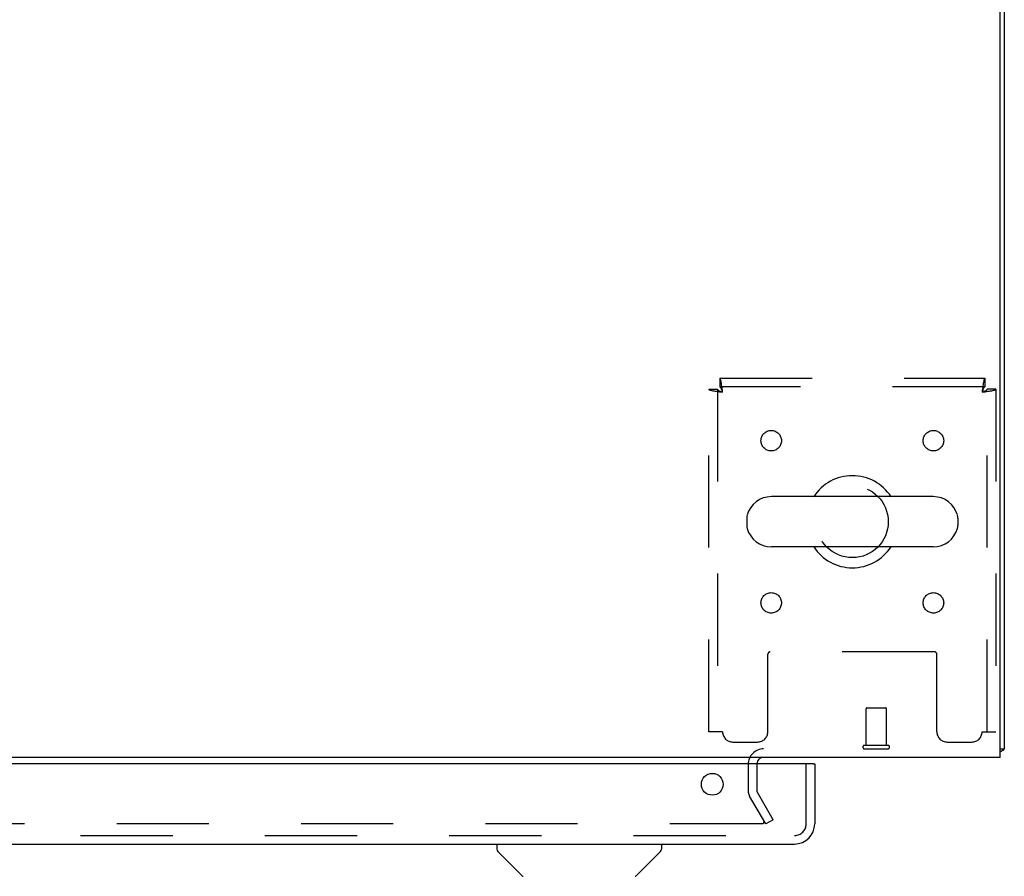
# Model space of a CAD drawing. Header units: inches. Extents: x 0 to 204, y 0 to 132.
# Tile 56 of 112: x 90 to 102, y 99 to 110. Entities that reach past the tile are written whole.
import ezdxf

# ---------------------------------------------------------------- set-up
doc = ezdxf.new("R2010")
doc.units = ezdxf.units.IN
doc.header["$LTSCALE"] = 11.243375
doc.header["$MEASUREMENT"] = 0
doc.linetypes.add('HIDDEN', pattern=[0.2, 0.1, -0.1])
doc.layers.get('0').update_dxf_attribs({"linetype": 'CONTINUOUS'})
doc.layers.add('DEFAULT_2', color=8, linetype='HIDDEN')
doc.layers.add('DOOR_ASSEMBLY', color=7, linetype='CONTINUOUS')

msp = doc.modelspace()

# ---------------------------------------------------------------- linework, layer by layer
at = {"color": 3, "linetype": 'Continuous'}
for p, q in [((102.177, 100.7), (102.177, 124.588)), ((102.229, 124.511), (102.229, 100.804)), ((102.177, 100.7), (62.031, 100.7))]:
    msp.add_line(p, q, dxfattribs=at)
at = {"color": 7, "linetype": 'Continuous'}
for p, q in [((101.362, 103.881), (99.387, 103.881)), ((99.087, 103.618), (99.087, 103.531)), ((101.662, 103.618), (101.662, 103.531)), ((101.362, 103.269), (99.387, 103.269)), ((102.177, 100.804), (102.229, 100.804)), ((102.188, 100.772), (102.177, 100.781))]:
    msp.add_line(p, q, dxfattribs=at)
at = {"color": 3, "linetype": 'Continuous'}
for points in [[(102.188, 100.772), (102.19, 100.774), (102.192, 100.775), (102.194, 100.777), (102.197, 100.779), (102.2, 100.781), (102.203, 100.782), (102.206, 100.784), (102.212, 100.787)], [(102.212, 100.787), (102.215, 100.788), (102.217, 100.79), (102.22, 100.791), (102.222, 100.793), (102.224, 100.794), (102.226, 100.796), (102.227, 100.798), (102.228, 100.799), (102.228, 100.801), (102.229, 100.802), (102.229, 100.804)]]:
    msp.add_lwpolyline(points, dxfattribs=at)
at = {"color": 7, "linetype": 'Continuous'}
for centre, radius, start, end in [((100.375, 103.575), 0.562, 32.9567, 147.0433), ((99.387, 103.575), 0.306, 90, 164.3697), ((101.362, 103.575), 0.306, 15.6303, 90), ((99.231, 103.618), 0.144, 164.3697, 180), ((101.519, 103.618), 0.144, 0, 15.6303), ((99.231, 103.531), 0.144, 180, 195.6303), ((99.387, 103.575), 0.306, 195.6303, 270), ((101.362, 103.575), 0.306, 270, 344.3697), ((101.519, 103.531), 0.144, 344.3697, 360), ((100.375, 103.575), 0.562, 212.956, 327.044)]:
    msp.add_arc(centre, radius, start, end, dxfattribs=at)
at = {"color": 3, "linetype": 'Continuous'}
for centre, radius, start, end in [((99.293, 100.615), 0.085, 90, 175.9511), ((102.04, 100.889), 0.189, 316.4873, 321.7194)]:
    msp.add_arc(centre, radius, start, end, dxfattribs=at)
at = {"layer": 'DEFAULT_2', "color": 8, "linetype": 'HIDDEN'}
for p, q in [((98.759, 105.325), (101.991, 105.325)), ((98.759, 105.325), (98.759, 105.221)), ((101.991, 105.325), (101.991, 105.221)), ((98.625, 105.191), (98.729, 105.191)), ((98.625, 101.012), (98.625, 105.191)), ((98.729, 105.191), (98.729, 101.012)), ((101.991, 105.221), (98.759, 105.221)), ((102.125, 105.191), (102.021, 105.191)), ((102.021, 101.012), (102.021, 105.191)), ((102.125, 105.191), (102.125, 101.012)), ((101.376, 101.987), (99.374, 101.987)), ((99.344, 101.012), (99.344, 101.957)), ((101.406, 101.012), (101.406, 101.957)), ((100.542, 100.847), (100.542, 101.294)), ((100.552, 101.304), (100.78, 101.304)), ((100.79, 100.847), (100.79, 101.294)), ((98.792, 101.012), (98.625, 101.012)), ((101.958, 101.012), (102.125, 101.012)), ((98.917, 100.887), (99.219, 100.887)), ((100.524, 100.847), (100.808, 100.847)), ((100.524, 100.804), (100.808, 100.804)), ((101.531, 100.887), (101.833, 100.887)), ((99.104, 100.615), (99.104, 100.295)), ((99.208, 100.615), (99.208, 100.295)), ((99.318, 99.887), (99.122, 100.227)), ((99.408, 99.939), (99.212, 100.279)), ((99.272, 99.887), (64.935, 99.887)), ((99.408, 99.939), (99.318, 99.887))]:
    msp.add_line(p, q, dxfattribs=at)
for points in [[(98.792, 105.158), (98.789, 105.176), (98.787, 105.195), (98.785, 105.213), (98.782, 105.23), (98.78, 105.247), (98.778, 105.262), (98.775, 105.276), (98.773, 105.288), (98.771, 105.299), (98.768, 105.308), (98.766, 105.315), (98.763, 105.32), (98.761, 105.324), (98.759, 105.325)], [(101.991, 105.325), (101.988, 105.324), (101.986, 105.32), (101.984, 105.315), (101.981, 105.308), (101.979, 105.299), (101.977, 105.288), (101.974, 105.276), (101.972, 105.262), (101.97, 105.247), (101.967, 105.23), (101.965, 105.213), (101.962, 105.195), (101.96, 105.176), (101.958, 105.158)], [(98.625, 105.191), (98.626, 105.188), (98.629, 105.186), (98.634, 105.184), (98.641, 105.181), (98.65, 105.179), (98.661, 105.177), (98.674, 105.174), (98.688, 105.172), (98.703, 105.169), (98.719, 105.167), (98.737, 105.165), (98.755, 105.162), (98.773, 105.16), (98.792, 105.158)], [(98.729, 105.191), (98.729, 105.188), (98.73, 105.186), (98.732, 105.184), (98.735, 105.181), (98.738, 105.179), (98.743, 105.177), (98.747, 105.174), (98.752, 105.172), (98.758, 105.169), (98.764, 105.167), (98.771, 105.165), (98.778, 105.162), (98.785, 105.16), (98.792, 105.158)], [(98.792, 105.158), (98.789, 105.165), (98.787, 105.172), (98.785, 105.178), (98.782, 105.185), (98.78, 105.191), (98.778, 105.197), (98.775, 105.202), (98.773, 105.207), (98.771, 105.211), (98.768, 105.214), (98.766, 105.217), (98.763, 105.219), (98.761, 105.22), (98.759, 105.221)], [(101.991, 105.221), (101.988, 105.22), (101.986, 105.219), (101.984, 105.217), (101.981, 105.214), (101.979, 105.211), (101.977, 105.207), (101.974, 105.202), (101.972, 105.197), (101.97, 105.191), (101.967, 105.185), (101.965, 105.178), (101.962, 105.172), (101.96, 105.165), (101.958, 105.158)], [(101.958, 105.158), (101.976, 105.16), (101.995, 105.162), (102.013, 105.165), (102.03, 105.167), (102.047, 105.169), (102.062, 105.172), (102.076, 105.174), (102.088, 105.177), (102.099, 105.179), (102.108, 105.181), (102.115, 105.184), (102.121, 105.186), (102.124, 105.188), (102.125, 105.191)], [(101.958, 105.158), (101.965, 105.16), (101.972, 105.162), (101.979, 105.165), (101.985, 105.167), (101.991, 105.169), (101.997, 105.172), (102.002, 105.174), (102.007, 105.177), (102.011, 105.179), (102.015, 105.181), (102.017, 105.184), (102.019, 105.186), (102.02, 105.188), (102.021, 105.191)], [(99.292, 99.904), (99.292, 99.904), (99.292, 99.902), (99.292, 99.9), (99.291, 99.899), (99.29, 99.897), (99.289, 99.895), (99.288, 99.894), (99.287, 99.893), (99.285, 99.891), (99.284, 99.89), (99.282, 99.889), (99.28, 99.889), (99.278, 99.888), (99.276, 99.888), (99.274, 99.887), (99.272, 99.887)], [(99.29, 99.912), (99.291, 99.911), (99.292, 99.909), (99.292, 99.907), (99.292, 99.905), (99.292, 99.904)]]:
    msp.add_lwpolyline(points, dxfattribs=at)
for centre, radius in [((99.385, 104.564), 0.125), ((101.364, 104.564), 0.125), ((100.375, 103.575), 0.438), ((99.385, 102.585), 0.125), ((101.364, 102.585), 0.125)]:
    msp.add_circle(centre, radius, dxfattribs=at)
for centre, radius, start, end in [((99.374, 101.957), 0.03, 90, 180), ((101.376, 101.957), 0.03, 0, 90), ((100.552, 101.294), 0.01, 90, 180), ((100.78, 101.294), 0.01, 0, 90), ((98.917, 101.012), 0.125, 180, 270), ((99.219, 101.012), 0.125, 270, 360), ((101.531, 101.012), 0.125, 180, 270), ((101.833, 101.012), 0.125, 270, 360), ((99.293, 100.615), 0.189, 90, 180), ((100.524, 100.825), 0.0215, 90, 270), ((100.808, 100.825), 0.0215, 270, 90), ((99.241, 100.295), 0.137, 180, 210), ((99.241, 100.295), 0.033, 180, 210)]:
    msp.add_arc(centre, radius, start, end, dxfattribs=at)
at = {"layer": 'DOOR_ASSEMBLY', "color": 3, "linetype": 'Continuous'}
for p, q in [((99.896, 100.621), (63.979, 100.621)), ((99.916, 100.621), (99.916, 99.888)), ((63.975, 99.642), (99.67, 99.642))]:
    msp.add_line(p, q, dxfattribs=at)
at = {"layer": 'DOOR_ASSEMBLY', "color": 8, "linetype": 'HIDDEN'}
for p, q in [((99.812, 99.888), (99.812, 100.621)), ((63.975, 99.746), (99.67, 99.746))]:
    msp.add_line(p, q, dxfattribs=at)
at = {"layer": 'DOOR_ASSEMBLY', "color": 7, "linetype": 'Continuous'}
for p, q in [((99.896, 100.621), (99.916, 100.621)), ((96.037, 99.642), (96.037, 99.579)), ((98.045, 99.642), (98.045, 99.579)), ((96.347, 99.254), (96.049, 99.551)), ((97.736, 99.254), (98.034, 99.551))]:
    msp.add_line(p, q, dxfattribs=at)
at = {"layer": 'DOOR_ASSEMBLY', "color": 3, "linetype": 'Continuous'}
msp.add_circle((98.666, 100.371), 0.133, dxfattribs=at)
msp.add_arc((99.67, 99.888), 0.246, 270, 360, dxfattribs=at)
at = {"layer": 'DOOR_ASSEMBLY', "color": 8, "linetype": 'HIDDEN'}
msp.add_arc((99.67, 99.888), 0.142, 270, 360, dxfattribs=at)
at = {"layer": 'DOOR_ASSEMBLY', "color": 7, "linetype": 'Continuous'}
for centre, radius, start, end in [((96.077, 99.579), 0.0394, 180, 225), ((98.006, 99.579), 0.0394, 315, 360), ((96.36, 99.268), 0.0197, 225, 262.5), ((97.722, 99.268), 0.0197, 277.5, 315)]:
    msp.add_arc(centre, radius, start, end, dxfattribs=at)

doc.saveas('drawing.dxf')
